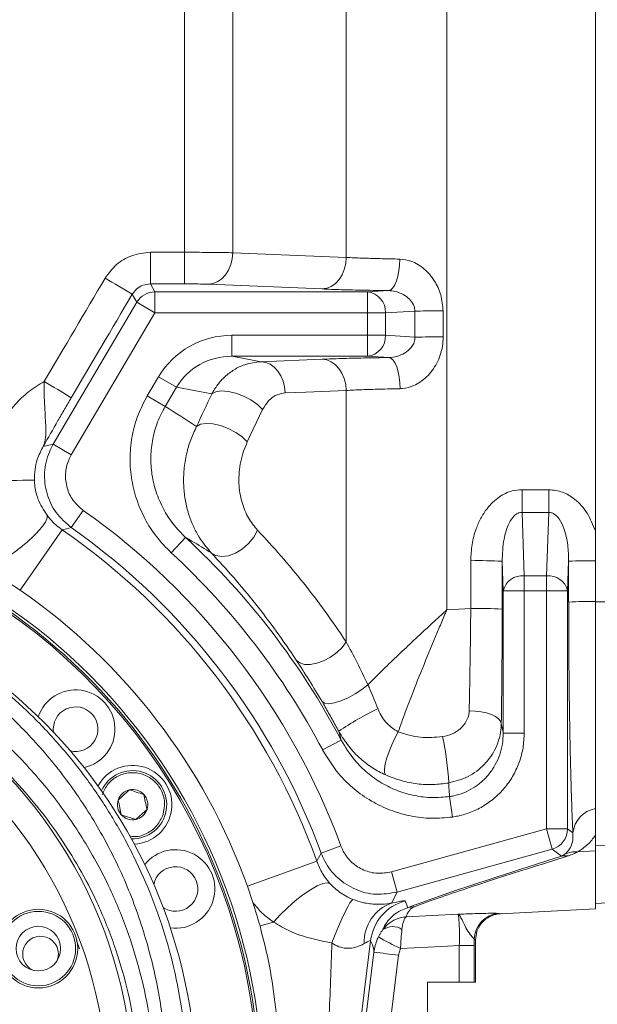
# Model space of a CAD drawing. Header units: millimetres. Extents: x 0 to 16820, y 0 to 11880.
# Tile 70 of 122: x 8236 to 8346, y 8251 to 8439. Entities that reach past the tile are written whole.
import ezdxf

# ---------------------------------------------------------------- set-up
doc = ezdxf.new("R2010")
doc.units = ezdxf.units.MM
doc.header["$LTSCALE"] = 20
doc.linetypes.add('PHANTOM', pattern=[12.7, 6.35, -1.27, 1.27, -1.27, 1.27, -1.27])
doc.styles.add('SLDTEXTSTYLE0', font='TXT', dxfattribs={"width": 0.605})
doc.dimstyles.new('SLDDIMSTYLE1', dxfattribs={"dimtxt": 140, "dimasz": 100, "dimexe": 0, "dimexo": 0.0625, "dimgap": 35, "dimtad": 1, "dimtoh": 1, "dimdec": 1, "dimrnd": 1e-09, "dimzin": 12, "dimdsep": 46, "dimtxsty": 'SLDTEXTSTYLE0', "dimsah": 1, "dimcen": 0.09, "dimadec": 0, "dimazin": 0, "dimtfac": 1, "dimtofl": 0, "dimtmove": 0, "dimatfit": 3, "dimfxl": 1, "dimfrac": 2, "dimtolj": 1, "dimtzin": 12, "dimarcsym": 0})

# ---------------------------------------------------------------- blocks, each defined once
blk = doc.blocks.new('*D12')
at = {"color": 7, "linetype": 'Continuous', "lineweight": 0}
for p, q in [((8169.5, 9516.47), (11047.1, 9516.47)), ((11017.1, 9516.47), (11017.1, 6644.47)), ((8318.2, 6644.47), (11047.1, 6644.47))]:
    blk.add_line(p, q, dxfattribs=at)
for points in [[(11017.1, 9516.47), (11002.1, 9416.47), (11032.1, 9416.47)], [(11017.1, 6644.47), (11032.1, 6744.47), (11002.1, 6744.47)]]:
    blk.add_solid(points, dxfattribs=at)
at = {"color": 7, "linetype": 'Continuous', "lineweight": 0, "insert": (10836.63, 7866.59), "char_height": 140, "attachment_point": 1, "rotation": 90, "style": 'SLDTEXTSTYLE0'}
blk.add_mtext('2872', dxfattribs=at)

msp = doc.modelspace()

# ---------------------------------------------------------------- linework, layer by layer
at = {"color": 8, "linetype": 'Continuous', "lineweight": 0}
for p, q in [((8267.18, 8394.66), (8267.18, 8504.79)), ((8276.37, 8504.89), (8276.37, 8394.58)), ((8298, 8393.68), (8298, 8462.72)), ((8317.16, 8462.83), (8317.16, 8326.48)), ((8260.66, 8388.64), (8260.66, 8394.66)), ((8260.66, 8394.66), (8267.18, 8394.66)), ((8267.18, 8388.64), (8267.18, 8394.66)), ((8260.66, 8388.64), (8261.54, 8387.11)), ((8267.18, 8388.64), (8260.66, 8388.64)), ((8293.41, 8387.67), (8271.77, 8388.57)), ((8258.1, 8385.14), (8257.22, 8386.68)), ((8261.54, 8383.11), (8261.54, 8387.11)), ((8261.54, 8387.11), (8302.02, 8387.11)), ((8302.02, 8387.11), (8306.08, 8387.35)), ((8302.02, 8383.11), (8302.02, 8387.11)), ((8242.15, 8358.06), (8258.1, 8385.14)), ((8258.1, 8385.14), (8261.54, 8383.11)), ((8261.54, 8383.11), (8245.59, 8356.04)), ((8302.02, 8383.11), (8261.54, 8383.11)), ((8302.02, 8378.84), (8302.02, 8383.11)), ((8302.02, 8383.11), (8305.49, 8383.11)), ((8311.08, 8383.45), (8305.49, 8383.11)), ((8305.49, 8383.11), (8305.49, 8378.84)), ((8311.1, 8378.5), (8311.08, 8383.45)), ((8316.45, 8383.49), (8316.47, 8378.54)), ((8276.21, 8378.84), (8302.02, 8378.84)), ((8276.21, 8378.84), (8276.21, 8374.84)), ((8302.02, 8378.84), (8305.49, 8378.84)), ((8302.02, 8378.84), (8302.02, 8374.84)), ((8305.49, 8378.84), (8311.1, 8378.5)), ((8302.02, 8374.84), (8276.21, 8374.84)), ((8276.21, 8374.84), (8281.76, 8373.79)), ((8281.76, 8373.79), (8293.41, 8374.27)), ((8306.16, 8374.59), (8302.02, 8374.84)), ((8260.07, 8367.26), (8262.23, 8370.92)), ((8262.23, 8370.92), (8265.62, 8368.92)), ((8265.62, 8368.92), (8263.46, 8365.26)), ((8272.37, 8367.64), (8265.62, 8368.92)), ((8298, 8320.37), (8298, 8368.32)), ((8260.07, 8367.26), (8263.46, 8365.26)), ((8282.06, 8364.69), (8279.14, 8358.51)), ((8242.15, 8358.06), (8245.59, 8356.04)), ((8331.5, 8345.06), (8331.5, 8349.39)), ((8331.5, 8349.39), (8336.62, 8349.39)), ((8336.62, 8345.06), (8336.62, 8349.39)), ((8245.56, 8342.18), (8247.87, 8345.45)), ((8331.5, 8345.06), (8331.92, 8332.94)), ((8336.62, 8345.06), (8331.5, 8345.06)), ((8336.2, 8332.94), (8336.62, 8345.06)), ((8235.87, 8330.2), (8243.87, 8341.74)), ((8264.65, 8337.35), (8267.37, 8340.28)), ((8327.93, 8330.11), (8327.73, 8335.73)), ((8340.39, 8335.73), (8340.2, 8330.11)), ((8331.92, 8332.94), (8331.92, 8330.11)), ((8331.92, 8332.94), (8336.2, 8332.94)), ((8336.2, 8332.94), (8336.2, 8330.11)), ((8327.93, 8330.11), (8331.92, 8330.11)), ((8327.93, 8302.94), (8327.93, 8330.11)), ((8336.2, 8330.11), (8331.92, 8330.11)), ((8331.92, 8330.11), (8331.92, 8302.94)), ((8336.2, 8284.7), (8336.2, 8330.11)), ((8340.2, 8330.11), (8336.2, 8330.11)), ((8340.2, 8330.11), (8340.2, 8284.7)), ((8317.16, 8326.48), (8321.73, 8326.73)), ((8370.5, 8328.01), (8345.5, 8327.99)), ((8297.04, 8301.61), (8296.57, 8303.32)), ((8327.93, 8302.94), (8331.92, 8302.94)), ((8293.5, 8299.75), (8297.04, 8301.61)), ((8318.26, 8286.96), (8317.69, 8290.86)), ((8306.62, 8276.5), (8336.2, 8284.7)), ((8337.27, 8280.85), (8336.2, 8284.7)), ((8340.2, 8284.7), (8336.2, 8284.7)), ((8340.2, 8284.7), (8341.19, 8283.94)), ((8293.23, 8280.06), (8296.98, 8281.44)), ((8365.5, 8282.49), (8345.5, 8281.48)), ((8337.27, 8280.85), (8307.69, 8272.65)), ((8339.04, 8279.5), (8337.27, 8280.85)), ((8339.04, 8279.5), (8339.68, 8279.86)), ((8345.5, 8280.5), (8342.06, 8280.31)), ((8279.15, 8273.8), (8292.36, 8278.54)), ((8307.69, 8272.65), (8306.62, 8276.5)), ((8307.69, 8272.65), (8306.6, 8270.55)), ((8309.47, 8267.93), (8319.25, 8268.42)), ((8327.13, 8268.57), (8327.37, 8268.52)), ((8281.56, 8266.18), (8284.15, 8266.91)), ((8247.12, 8261.85), (8246.6, 8263.4)), ((8322.39, 8262.45), (8319.55, 8262.45)), ((8319.55, 8255.47), (8319.55, 8262.45)), ((8322.39, 8262.45), (8322.39, 8255.47)), ((8307.96, 8260.6), (8297.52, 8175.61)), ((8308.35, 8261.89), (8307.96, 8260.6))]:
    msp.add_line(p, q, dxfattribs=at)
at = {"color": 7, "linetype": 'Continuous', "lineweight": 0}
for p, q in [((8345.5, 8459.45), (8345.5, 8341.52)), ((8345.5, 8341.52), (8345.5, 8335.84)), ((8345.5, 8335.84), (8345.5, 8328.08)), ((8235.87, 8330.2), (8233.09, 8332.03)), ((8345.5, 8327.99), (8345.5, 8288.77)), ((8345.5, 8281.48), (8345.5, 8280.5)), ((8345.5, 8280.5), (8345.5, 8269.47)), ((8280.2, 8270.64), (8279.15, 8273.8)), ((8370.5, 8271.78), (8345.5, 8270.47)), ((8327.37, 8268.52), (8345.5, 8269.47)), ((8322.39, 8263.58), (8322.39, 8262.45)), ((8322.63, 8263.52), (8322.63, 8263.52)), ((8322.63, 8263.52), (8322.63, 8255.47)), ((8313.5, 8255.47), (8313.5, 8176.13)), ((8319.55, 8255.47), (8313.5, 8255.47)), ((8319.55, 8255.47), (8322.39, 8255.47)), ((8322.63, 8255.47), (8322.39, 8255.47))]:
    msp.add_line(p, q, dxfattribs=at)
at = {"color": 8, "linetype": 'Continuous', "lineweight": 0, "flags": 128}
for points in [[(8271.77, 8388.57), (8272.66, 8388.71), (8273.51, 8389.07), (8274.3, 8389.63), (8274.99, 8390.38), (8275.56, 8391.28), (8275.99, 8392.31), (8276.27, 8393.42), (8276.37, 8394.58)], [(8276.37, 8394.58), (8284.08, 8394.26), (8298, 8393.68)], [(8293.41, 8387.67), (8294.29, 8387.81), (8295.15, 8388.17), (8295.93, 8388.73), (8296.63, 8389.48), (8297.2, 8390.38), (8297.63, 8391.41), (8297.9, 8392.53), (8298, 8393.68)], [(8306.08, 8387.35), (8306.49, 8387.5), (8306.89, 8387.87), (8307.25, 8388.44), (8307.57, 8389.19), (8307.84, 8390.09), (8308.04, 8391.12), (8308.17, 8392.22), (8308.22, 8393.37)], [(8311.08, 8383.45), (8311.53, 8383.46), (8312.07, 8383.46), (8312.68, 8383.47), (8313.35, 8383.47), (8314.08, 8383.48), (8314.85, 8383.48), (8315.64, 8383.49), (8316.45, 8383.49)], [(8281.76, 8373.79), (8282.64, 8373.65), (8283.49, 8373.3), (8284.27, 8372.74), (8284.96, 8372), (8285.54, 8371.1), (8285.97, 8370.08), (8286.24, 8368.98), (8286.36, 8367.83)], [(8293.41, 8374.27), (8294.29, 8374.14), (8295.14, 8373.78), (8295.92, 8373.22), (8296.61, 8372.48), (8297.18, 8371.59), (8297.62, 8370.57), (8297.89, 8369.46), (8298, 8368.32)], [(8306.16, 8374.59), (8306.57, 8374.44), (8306.96, 8374.08), (8307.32, 8373.52), (8307.64, 8372.79), (8307.9, 8371.89), (8308.1, 8370.88), (8308.23, 8369.79), (8308.29, 8368.65)], [(8272.37, 8367.64), (8273.14, 8368.05), (8274.21, 8368.22), (8275.51, 8368.13), (8276.95, 8367.8), (8278.43, 8367.24), (8279.83, 8366.5), (8281.08, 8365.63), (8282.06, 8364.69)], [(8298, 8368.32), (8290.3, 8368), (8286.36, 8367.83)], [(8269.46, 8361.46), (8270.22, 8361.87), (8271.29, 8362.04), (8272.59, 8361.95), (8274.03, 8361.62), (8275.51, 8361.06), (8276.92, 8360.32), (8278.16, 8359.45), (8279.14, 8358.51)], [(8240.23, 8357.65), (8241.05, 8357.83), (8242.15, 8358.06)], [(8245.56, 8342.18), (8244.67, 8341.95), (8243.87, 8341.74)], [(8272.28, 8337.34), (8273.16, 8336.82), (8274.27, 8336.63), (8275.54, 8336.79), (8276.88, 8337.29), (8278.2, 8338.09), (8279.39, 8339.13), (8280.39, 8340.34), (8281.11, 8341.64)], [(8288.48, 8316.87), (8289.12, 8316.34), (8290.02, 8316.06), (8291.13, 8316.04), (8292.38, 8316.28), (8293.69, 8316.76), (8294.98, 8317.46), (8296.18, 8318.33), (8297.21, 8319.32), (8298, 8320.37)], [(8293.38, 8308.99), (8293.87, 8308.67), (8294.67, 8308.58), (8295.74, 8308.73), (8296.99, 8309.11), (8298.35, 8309.69), (8299.72, 8310.43), (8301, 8311.29), (8302.12, 8312.19)], [(8327.55, 8304.78), (8327.4, 8305.25), (8327.03, 8305.71), (8326.45, 8306.13), (8325.68, 8306.5), (8324.76, 8306.81), (8323.72, 8307.04), (8322.59, 8307.18), (8321.43, 8307.23)], [(8327.55, 8304.78), (8327.89, 8303.12), (8327.93, 8302.94)], [(8305.45, 8295), (8305.3, 8295.45), (8305.29, 8296.16), (8305.44, 8297.11), (8305.73, 8298.23), (8306.15, 8299.47), (8306.67, 8300.76), (8307.27, 8302.02), (8307.91, 8303.19)], [(8292.36, 8278.54), (8292.63, 8279.02), (8293.23, 8280.06)], [(8284.15, 8266.91), (8285.4, 8268.29), (8286.8, 8269.66), (8288.27, 8270.96), (8289.75, 8272.12), (8291.16, 8273.08), (8292.44, 8273.81), (8293.52, 8274.27), (8294.36, 8274.43), (8294.9, 8274.28)], [(8295.26, 8262.95), (8295.9, 8264.56), (8296.54, 8266.1), (8297.16, 8267.53), (8297.75, 8268.78), (8298.27, 8269.81), (8298.71, 8270.58), (8299.05, 8271.07), (8299.28, 8271.24)], [(8302.65, 8263.38), (8301.43, 8253.47), (8298.94, 8233.16)], [(8319.55, 8262.45), (8316.18, 8262.28), (8308.35, 8261.89)], [(8292.82, 8176.22), (8294.04, 8186.15), (8298.92, 8225.85), (8303.26, 8261.21)]]:
    msp.add_lwpolyline(points, dxfattribs=at)
at = {"color": 7, "linetype": 'Continuous', "lineweight": 0}
for radius in [7.5, 4.25]:
    msp.add_circle((8239.31, 8261.87), radius, dxfattribs=at)
at = {"color": 8, "linetype": 'Continuous', "lineweight": 0}
msp.add_circle((8239.31, 8261.87), 7.1, dxfattribs=at)
at = {"color": 7, "linetype": 'Continuous', "lineweight": 30}
for centre, radius, start, end in [((8169.5, 7139.47), 2377, 300, 180), ((7074.5, 7139.47), 1282, 22.84568, 82.15432)]:
    msp.add_arc(centre, radius, start, end, dxfattribs=at)
at = {"color": 7, "linetype": 'PHANTOM', "lineweight": 30}
msp.add_arc((8169.5, 7139.47), 1568.22, 354.08007, 125.91993, dxfattribs=at)
at = {"color": 8, "linetype": 'Continuous', "lineweight": 0}
for centre, radius, start, end in [((8058.51, 8058.47), 383.67, 58.8083, 59.706), ((8261.54, 8383.11), 4, 90.0424, 149.4576), ((8301.65, 8383.29), 3.84, 357.3657, 84.4557), ((8301.65, 8378.66), 3.84, 275.5443, 2.6343), ((8317.86, 7902.4), 476.14, 90.1681, 90.8133), ((8143.93, 8203.51), 192.44, 58.1181, 59.9125), ((8237.09, 8179.98), 171.2, 89.5076, 92.5156), ((8169.5, 8234.47), 135.86, 20.2281, 54.7719), ((8169.5, 8234.47), 130.53, 19.7333, 55.2667), ((8169.5, 8234.47), 131.87, 20.2281, 54.7719), ((8169.5, 8234.47), 144.13, 27.7654, 47.2346), ((8169.5, 8234.47), 140.14, 27.7654, 47.2346), ((8323.11, 8246.67), 89.19, 87.0282, 90.8819), ((8344.47, 8263.47), 72.38, 89.1851, 93.2291), ((8331.51, 8329.28), 3.68, 83.5946, 166.9671), ((8336.61, 8329.28), 3.68, 13.0329, 96.4054), ((8344.47, 8262.68), 65.41, 89.1001, 93.5706), ((8323.1, 8247.36), 79.39, 86.6609, 90.9907), ((8169.5, 8234.47), 87.93, 2.0935, 60.0607), ((8329.05, 8255.78), 57.58, 115.7541, 124.3367), ((8169.5, 8234.47), 82.94, 2.0935, 60.0607), ((8267.07, 8291.26), 50.5, 2.4879, 12.6133), ((8346.41, 8283.39), 5.25, 100.0568, 173.9015), ((8336.19, 8284.71), 4, 285.5587, 359.9413), ((8339.79, 8276.34), 3.25, 80.3963, 103.2829), ((8341.75, 8275.48), 4.85, 86.2964, 115.2956), ((8309.36, 8263.07), 7.97, 110.2436, 181.7982), ((8311.58, 8262.28), 9, 105.5159, 172.9521), ((8311.07, 8264.47), 5.38, 90.8865, 104.775), ((8327.39, 8263.58), 5, 93.0551, 179.9711), ((8306.81, 8262.82), 3.24, 56.0336, 124.7398), ((8330.61, 8309.53), 52.59, 239.7628, 244.957), ((8329.27, 8443.41), 184.04, 261.8766, 263.3524)]:
    msp.add_arc(centre, radius, start, end, dxfattribs=at)
at = {"color": 7, "linetype": 'Continuous', "lineweight": 0}
for centre, radius, start, end in [((8169.5, 8234.47), 112.5, 342, 162), ((8169.5, 8234.47), 112, 335.328, 204.672), ((8169.5, 8234.47), 111.7, 335.6347, 162), ((8169.5, 8234.47), 100, 2.0935, 177.9065), ((8169.5, 8234.47), 116.49, 19.7333, 55.2667), ((8246.41, 8303.72), 7.5, 282.3297, 161.6703), ((8246.41, 8303.72), 4.25, 255.8872, 188.1128), ((8257.27, 8289.31), 7.5, 72, 151.6703), ((8257.27, 8289.31), 7.5, 272.2974, 72), ((8257.27, 8289.31), 6.5, 267.8918, 156.1082), ((8257.27, 8289.31), 2.89, 102, 162), ((8257.27, 8289.31), 2.89, 42, 102), ((8257.27, 8289.31), 2.89, 342, 42), ((8257.27, 8289.31), 2.89, 162, 222), ((8257.27, 8289.31), 2.89, 222, 282), ((8257.27, 8289.31), 2.89, 282, 342), ((8265.46, 8273.24), 7.5, 262.3297, 141.6703), ((8265.46, 8273.24), 4.25, 235.8872, 168.1128), ((8169.5, 8234.47), 116.46, 15.8012, 18.0956), ((8239.72, 8260.82), 3.4, 72, 244.4155), ((8239.72, 8260.82), 3.4, 337.5845, 72)]:
    msp.add_arc(centre, radius, start, end, dxfattribs=at)
at = {"color": 8, "linetype": 'Continuous', "lineweight": 0}
for centre, major_axis, ratio, start_param, end_param in [((8101.33, 8409.47), (2362.23, 3999.37), 0.030101, 4.720305, 4.725237), ((8106.49, 8406.42), (2362.22, 4005.37), 0.030079, 4.720265, 4.725198), ((8276.32, 8362.83), (15.99, -3.03), 0.982898, 1.761463, 2.802202), ((8276.32, 8362.83), (12.13, -2.3), 0.971911, 1.761463, 2.802202), ((14322.04, 16292.12), (6907.5, 10861.92), 0.104121, 2.452273, 2.453102), ((8180.45, 8228.01), (140.99, -83.05), 0.980193, 1.516001, 1.559358), ((8180.5, 8409.47), (0, 4039), 0.034973, 4.691903, 4.694159), ((8186.5, 8409.47), (0, 4045), 0.034921, 4.691903, 4.694159), ((8481.62, 8409.47), (0, 4045), 0.034921, 1.589026, 1.590946), ((9422.01, 8576.75), (1116.77, 309.33), 0.009153, 2.892354, 3.049544), ((4934.04, 7332.6), (3375.6, 937.3), 0.033629, 6.28126, 6.292924), ((8322.61, 8629.47), (0, 365.94), 0.034921, 3.124192, 3.142946)]:
    msp.add_ellipse(centre, major_axis=major_axis, ratio=ratio, start_param=start_param, end_param=end_param, dxfattribs=at)
for points, knots in [([(8252.05, 8389.75), (8252.72, 8390.66), (8254.05, 8392.47), (8257.13, 8394.28), (8259.45, 8394.53), (8260.66, 8394.66)], [0, 0, 0, 0, 0.324848, 0.649857, 1, 1, 1, 1]), ([(8267.18, 8394.66), (8267.97, 8394.66), (8270.1, 8394.66), (8273.47, 8394.64), (8275.4, 8394.6), (8276.37, 8394.58)], [0, 0, 0, 0, 0.227441, 0.613743, 1, 1, 1, 1]), ([(8298, 8393.68), (8298.97, 8393.64), (8300.88, 8393.55), (8304.35, 8393.45), (8306.92, 8393.4), (8308.22, 8393.37)], [0, 0, 0, 0, 0.335098, 0.662795, 1, 1, 1, 1]), ([(8308.22, 8393.37), (8308.93, 8393.29), (8310.59, 8393.08), (8312.96, 8391.58), (8314.89, 8389.3), (8316.19, 8386.53), (8316.36, 8384.52), (8316.45, 8383.49)], [0, 0, 0, 0, 0.157958, 0.3694807, 0.5768961, 0.7841734, 1, 1, 1, 1]), ([(8260.66, 8388.64), (8260.18, 8388.59), (8259.25, 8388.49), (8258.02, 8387.77), (8257.48, 8387.04), (8257.22, 8386.68)], [0, 0, 0, 0, 0.350096, 0.675005, 1, 1, 1, 1]), ([(8271.77, 8388.57), (8271.29, 8388.59), (8270.32, 8388.62), (8268.64, 8388.64), (8267.57, 8388.64), (8267.18, 8388.64)], [0, 0, 0, 0, 0.386286, 0.772576, 1, 1, 1, 1]), ([(8306.08, 8387.35), (8304.51, 8387.38), (8301.32, 8387.43), (8297.01, 8387.53), (8294.6, 8387.62), (8293.41, 8387.67)], [0, 0, 0, 0, 0.327705, 0.664916, 1, 1, 1, 1]), ([(8311.08, 8383.45), (8311.05, 8383.78), (8311.02, 8384.2), (8310.67, 8384.99), (8310.03, 8385.83), (8308.82, 8386.68), (8307.44, 8387.24), (8306.49, 8387.32), (8306.08, 8387.35)], [0, 0, 0, 0, 0.139746, 0.179322, 0.372064, 0.590159, 0.826375, 1, 1, 1, 1]), ([(8306.16, 8374.59), (8306.67, 8374.64), (8307.72, 8374.74), (8309.17, 8375.41), (8310.26, 8376.28), (8310.82, 8377.15), (8311.07, 8377.84), (8311.09, 8378.26), (8311.1, 8378.5)], [0, 0, 0, 0, 0.218768, 0.448538, 0.68356, 0.822821, 0.896604, 1, 1, 1, 1]), ([(8316.47, 8378.54), (8316.44, 8377.94), (8316.36, 8376.21), (8315.42, 8373.47), (8313.49, 8370.85), (8311.14, 8369.21), (8309.32, 8368.69), (8308.44, 8368.66), (8308.29, 8368.65)], [0, 0, 0, 0, 0.1259586, 0.3659768, 0.5957379, 0.8023295, 0.965553, 1, 1, 1, 1]), ([(8272.37, 8367.64), (8272.72, 8368.24), (8273.43, 8369.45), (8274.88, 8371.02), (8276.61, 8372.33), (8278.93, 8373.47), (8280.71, 8373.67), (8281.76, 8373.79)], [0, 0, 0, 0, 0.163876, 0.333088, 0.521249, 0.716336, 1, 1, 1, 1]), ([(8293.41, 8374.27), (8294.58, 8374.32), (8296.95, 8374.41), (8301.27, 8374.51), (8304.53, 8374.56), (8306.16, 8374.59)], [0, 0, 0, 0, 0.325828, 0.661099, 1, 1, 1, 1]), ([(8229.57, 8351.01), (8229.6, 8352.19), (8229.64, 8354.55), (8230.45, 8358.01), (8231.8, 8361.29), (8233.68, 8364.31), (8236.05, 8366.95), (8238.36, 8368.82), (8239.89, 8369.72), (8240.41, 8370.02)], [0, 0, 0, 0, 0.153613, 0.307227, 0.460897, 0.61457, 0.768474, 0.92238, 1, 1, 1, 1]), ([(8240.23, 8357.65), (8240.23, 8357.65), (8240.48, 8358.15), (8240.71, 8359.1), (8240.75, 8360.8), (8240.67, 8362.56), (8240.54, 8364.64), (8240.42, 8367.16), (8240.41, 8369.01), (8240.41, 8370.02)], [0, 0, 0, 0, 0.001468, 0.21485, 0.356165, 0.501381, 0.652999, 0.81049, 1, 1, 1, 1]), ([(8286.36, 8367.83), (8285.88, 8367.76), (8284.77, 8367.6), (8283.21, 8366.59), (8282.42, 8365.28), (8282.06, 8364.69)], [0, 0, 0, 0, 0.294795, 0.6819, 1, 1, 1, 1]), ([(8308.29, 8368.65), (8306.97, 8368.62), (8304.38, 8368.57), (8300.89, 8368.46), (8298.98, 8368.36), (8298, 8368.32)], [0, 0, 0, 0, 0.3388729, 0.6647119, 1, 1, 1, 1]), ([(8245.57, 8366.92), (8245.15, 8366.19), (8244.28, 8364.72), (8242.48, 8361.6), (8241.15, 8359.27), (8240.23, 8357.65), (8240.23, 8357.65)], [0, 0, 0, 0, 0.2270265, 0.4593728, 0.9975861, 1, 1, 1, 1]), ([(8264.65, 8337.35), (8263.69, 8338.33), (8261.75, 8340.3), (8259.53, 8343.82), (8257.9, 8347.63), (8256.94, 8351.66), (8256.68, 8355.77), (8257.13, 8359.82), (8258.22, 8363.72), (8259.45, 8366.08), (8260.07, 8367.26)], [0, 0, 0, 0, 0.126411, 0.252816, 0.379289, 0.505752, 0.630963, 0.756165, 0.878084, 1, 1, 1, 1]), ([(8263.46, 8365.26), (8262.96, 8364.29), (8261.92, 8362.32), (8261.03, 8359.09), (8260.65, 8355.7), (8260.87, 8352.27), (8261.68, 8348.89), (8263.05, 8345.72), (8264.92, 8342.77), (8266.54, 8341.12), (8267.37, 8340.28)], [0, 0, 0, 0, 0.119839, 0.243192, 0.366382, 0.493297, 0.61803, 0.746466, 0.871446, 1, 1, 1, 1]), ([(8272.28, 8337.34), (8271.36, 8338.42), (8269.99, 8340.06), (8268.64, 8342.8), (8267.81, 8345.08), (8267.23, 8347.59), (8266.95, 8350.35), (8267.03, 8353.27), (8267.5, 8356.18), (8268.3, 8358.96), (8269.07, 8360.62), (8269.46, 8361.46)], [0, 0, 0, 0, 0.180003, 0.271094, 0.363925, 0.462096, 0.562741, 0.67258, 0.785787, 0.891674, 1, 1, 1, 1]), ([(8279.14, 8358.51), (8278.89, 8357.93), (8278.39, 8356.76), (8277.86, 8354.81), (8277.55, 8352.74), (8277.5, 8350.69), (8277.7, 8348.74), (8278.22, 8346.43), (8279.29, 8343.85), (8280.5, 8342.38), (8281.11, 8341.64)], [0, 0, 0, 0, 0.10924, 0.218378, 0.328459, 0.438443, 0.53563, 0.632837, 0.815391, 1, 1, 1, 1]), ([(8240.23, 8357.65), (8239.82, 8356.83), (8239.1, 8355.43), (8238.6, 8353.2), (8238.57, 8351.85), (8238.56, 8351.17)], [0, 0, 0, 0, 0.402068, 0.696756, 1, 1, 1, 1]), ([(8245.56, 8342.18), (8244.54, 8343.07), (8242.49, 8344.84), (8240.75, 8348.6), (8240.28, 8352.65), (8240.99, 8355.9), (8241.89, 8357.57), (8242.15, 8358.06)], [0, 0, 0, 0, 0.226631, 0.453301, 0.679848, 0.906331, 1, 1, 1, 1]), ([(8245.59, 8356.04), (8245.42, 8355.71), (8244.82, 8354.59), (8244.35, 8352.43), (8244.66, 8349.73), (8245.82, 8347.22), (8247.18, 8346.04), (8247.87, 8345.45)], [0, 0, 0, 0, 0.093682, 0.320169, 0.546694, 0.77335, 1, 1, 1, 1]), ([(8238.56, 8351.17), (8238.57, 8351), (8238.6, 8350.36), (8238.76, 8349.25), (8239.02, 8348.28), (8239.61, 8346.6), (8240.31, 8345.52), (8240.96, 8344.52)], [0, 0, 0, 0, 0.067987, 0.252283, 0.444144, 0.483569, 1, 1, 1, 1]), ([(8321.73, 8335.84), (8321.78, 8336.88), (8321.88, 8338.95), (8322.6, 8341.67), (8323.6, 8343.96), (8324.97, 8346.12), (8326.94, 8348.03), (8329.35, 8349.22), (8330.87, 8349.34), (8331.5, 8349.39)], [0, 0, 0, 0, 0.168654, 0.337162, 0.455879, 0.574451, 0.752637, 0.897054, 1, 1, 1, 1]), ([(8336.62, 8349.39), (8337.51, 8349.29), (8339.28, 8349.1), (8341.87, 8347.49), (8344.12, 8344.96), (8345.03, 8342.68), (8345.5, 8341.52)], [0, 0, 0, 0, 0.209958, 0.419011, 0.705705, 1, 1, 1, 1]), ([(8331.5, 8345.06), (8331.32, 8345.04), (8331.06, 8345.03), (8330.51, 8344.81), (8330.12, 8344.51), (8329.44, 8343.77), (8328.66, 8342.33), (8327.86, 8339.48), (8327.78, 8337.15), (8327.73, 8335.73)], [0, 0, 0, 0, 0.047631, 0.067114, 0.153286, 0.176261, 0.342595, 0.600744, 1, 1, 1, 1]), ([(8340.39, 8335.73), (8340.37, 8336.77), (8340.32, 8338.88), (8339.71, 8341.64), (8338.8, 8343.66), (8337.89, 8344.65), (8337.16, 8345.02), (8336.79, 8345.05), (8336.62, 8345.06)], [0, 0, 0, 0, 0.293241, 0.596494, 0.789159, 0.90395, 0.955034, 1, 1, 1, 1]), ([(8231.18, 8335.14), (8231.98, 8335.62), (8233.58, 8336.58), (8236.07, 8338.44), (8238.27, 8340.35), (8239.97, 8342.15), (8240.94, 8343.6), (8241.06, 8344.27), (8240.97, 8344.5), (8240.96, 8344.52)], [0, 0, 0, 0, 0.165066, 0.330132, 0.495198, 0.660264, 0.82533, 0.985474, 1, 1, 1, 1]), ([(8240.96, 8344.52), (8241.16, 8344.26), (8241.66, 8343.64), (8242.61, 8342.68), (8243.44, 8342.05), (8243.87, 8341.74)], [0, 0, 0, 0, 0.254233, 0.620251, 1, 1, 1, 1]), ([(8281.11, 8341.64), (8282.59, 8340.04), (8285.56, 8336.84), (8289.85, 8331.66), (8294.03, 8326.21), (8296.68, 8322.32), (8298, 8320.37)], [0, 0, 0, 0, 0.248812, 0.498054, 0.748747, 1, 1, 1, 1]), ([(8272.28, 8337.34), (8271.04, 8338.1), (8269.42, 8339.1), (8267.76, 8340.05), (8267.37, 8340.28)], [0, 0, 0, 0, 0.758203, 1, 1, 1, 1]), ([(8288.48, 8316.87), (8287.22, 8318.73), (8284.69, 8322.45), (8280.7, 8327.68), (8276.57, 8332.68), (8273.71, 8335.78), (8272.28, 8337.34)], [0, 0, 0, 0, 0.248684, 0.497937, 0.748743, 1, 1, 1, 1]), ([(8177.94, 8333.98), (8180.62, 8333.69), (8185.73, 8333.12), (8193.15, 8331.53), (8200.24, 8329.48), (8207.2, 8326.88), (8213.99, 8323.73), (8220.55, 8320.06), (8226.85, 8315.86), (8232.85, 8311.16), (8238.61, 8305.89), (8244.03, 8300.05), (8249.07, 8293.64), (8253.62, 8286.76), (8257.64, 8279.4), (8261.06, 8271.64), (8263.86, 8263.46), (8265.95, 8254.94), (8267.3, 8246.43), (8267.58, 8240.75), (8267.72, 8238.06)], [0, 0, 0, 0, 0.054996, 0.10488, 0.15509, 0.206294, 0.257827, 0.309963, 0.362416, 0.415831, 0.469562, 0.526337, 0.583474, 0.641732, 0.700375, 0.760146, 0.820338, 0.881883, 0.943908, 1, 1, 1, 1]), ([(8263.72, 8238.71), (8263.59, 8241.32), (8263.28, 8247.71), (8261.55, 8257.71), (8258.46, 8268.52), (8254.22, 8278.68), (8248.97, 8288.09), (8242.84, 8296.7), (8236, 8304.38), (8228.57, 8311.09), (8220.7, 8316.87), (8212.35, 8321.75), (8203.62, 8325.71), (8194.63, 8328.73), (8186.89, 8330.52), (8182.17, 8331.17), (8180.6, 8331.38)], [0, 0, 0, 0, 0.057533, 0.140681, 0.224108, 0.307273, 0.385975, 0.464897, 0.543592, 0.615556, 0.687701, 0.759639, 0.828316, 0.897181, 0.965831, 1, 1, 1, 1]), ([(8302.12, 8312.19), (8302.88, 8312.95), (8304.5, 8314.59), (8307.19, 8317.18), (8310.13, 8319.96), (8312.72, 8322.37), (8314.64, 8324.15), (8315.72, 8325.15), (8316.34, 8325.72), (8316.69, 8326.05), (8316.89, 8326.23), (8317, 8326.34), (8317.07, 8326.4), (8317.11, 8326.43), (8317.13, 8326.46), (8317.15, 8326.47), (8317.16, 8326.48)], [0, 0, 0, 0, 0.16677, 0.359618, 0.552483, 0.748542, 0.857068, 0.918469, 0.953441, 0.973402, 0.984804, 0.991318, 0.995039, 0.997667, 0.998157, 1, 1, 1, 1]), ([(8317.16, 8326.48), (8317.15, 8326.46), (8317.14, 8326.44), (8317.1, 8326.35), (8316.97, 8326.03), (8316.48, 8324.87), (8315.17, 8321.73), (8313.11, 8316.8), (8310.97, 8311.48), (8309.23, 8306.94), (8308.35, 8304.44), (8307.91, 8303.19)], [0, 0, 0, 0, 0.001732, 0.003202, 0.011465, 0.041075, 0.148374, 0.405385, 0.662349, 0.831186, 1, 1, 1, 1]), ([(8321.43, 8307.23), (8321.45, 8308.21), (8321.53, 8311.74), (8321.62, 8316.85), (8321.69, 8322.43), (8321.72, 8325.29), (8321.73, 8326.73)], [0, 0, 0, 0, 0.158507, 0.573052, 0.785744, 1, 1, 1, 1]), ([(8341.19, 8283.94), (8341.15, 8284.89), (8341.07, 8286.79), (8340.95, 8290.03), (8340.84, 8293.57), (8340.74, 8297.36), (8340.65, 8301.35), (8340.58, 8305.52), (8340.51, 8309.91), (8340.45, 8315.11), (8340.41, 8321.13), (8340.4, 8325.68), (8340.4, 8327.97)], [0, 0, 0, 0, 0.090504, 0.181008, 0.274144, 0.36728, 0.457783, 0.548286, 0.641413, 0.73454, 0.866286, 1, 1, 1, 1]), ([(8181.78, 8325.53), (8183.15, 8325.33), (8187.66, 8324.66), (8195.19, 8322.86), (8204.14, 8319.76), (8212.8, 8315.74), (8221.05, 8310.78), (8228.8, 8304.95), (8236.05, 8298.2), (8242.66, 8290.53), (8248.5, 8281.99), (8253.13, 8273.3), (8256.63, 8264.62), (8259.14, 8256.1), (8260.9, 8247.35), (8261.35, 8241.4), (8261.57, 8238.43)], [0, 0, 0, 0, 0.031743, 0.104364, 0.177213, 0.249858, 0.325529, 0.40142, 0.477112, 0.558548, 0.640227, 0.721665, 0.791101, 0.860849, 0.930583, 1, 1, 1, 1]), ([(8298, 8320.37), (8298.69, 8319.07), (8300.07, 8316.45), (8301.44, 8313.62), (8302.12, 8312.19)], [0, 0, 0, 0, 0.497028, 1, 1, 1, 1]), ([(8293.38, 8308.99), (8292.56, 8310.36), (8290.91, 8313.14), (8289.29, 8315.62), (8288.48, 8316.87)], [0, 0, 0, 0, 0.49679, 1, 1, 1, 1]), ([(8302.12, 8312.19), (8302.25, 8311.92), (8302.64, 8311.05), (8303.29, 8309.52), (8303.78, 8308.27), (8304.03, 8307.64)], [0, 0, 0, 0, 0.188108, 0.588983, 1, 1, 1, 1]), ([(8258.58, 8237.72), (8258.37, 8240.52), (8257.94, 8246.13), (8256.28, 8254.48), (8253.85, 8262.72), (8250.75, 8270.35), (8247.17, 8277.29), (8243.22, 8283.58), (8238.71, 8289.58), (8233.95, 8294.9), (8229.08, 8299.56), (8224.19, 8303.61), (8218.98, 8307.37), (8215.25, 8309.56), (8213.38, 8310.67)], [0, 0, 0, 0, 0.092975, 0.186796, 0.283263, 0.380623, 0.463031, 0.545973, 0.630587, 0.715777, 0.785947, 0.856455, 0.928037, 1, 1, 1, 1]), ([(8296.57, 8303.32), (8296.15, 8304.09), (8295.29, 8305.66), (8294.21, 8307.55), (8293.58, 8308.64), (8293.38, 8308.99)], [0, 0, 0, 0, 0.398342, 0.806887, 1, 1, 1, 1]), ([(8304.03, 8307.64), (8304.07, 8307.55), (8304.48, 8306.5), (8305.55, 8304.69), (8307.17, 8303.67), (8307.91, 8303.19)], [0, 0, 0, 0, 0.044726, 0.557568, 1, 1, 1, 1]), ([(8316.35, 8302.29), (8316.99, 8302.43), (8318.25, 8302.73), (8319.83, 8303.77), (8320.98, 8305.17), (8321.39, 8306.42), (8321.42, 8307.12), (8321.43, 8307.23)], [0, 0, 0, 0, 0.242649, 0.478273, 0.715214, 0.955717, 1, 1, 1, 1]), ([(8327.55, 8304.78), (8327.54, 8304.53), (8327.52, 8303.62), (8327.24, 8302.05), (8326.35, 8299.57), (8324.48, 8296.88), (8321.33, 8294.46), (8318.8, 8293.79), (8317.52, 8293.45)], [0, 0, 0, 0, 0.046483, 0.169721, 0.296684, 0.535129, 0.766019, 1, 1, 1, 1]), ([(8305.45, 8295), (8304.63, 8295.41), (8302.96, 8296.26), (8300.6, 8298.1), (8298.35, 8300.41), (8297.17, 8302.34), (8296.57, 8303.32)], [0, 0, 0, 0, 0.225593, 0.456361, 0.723994, 1, 1, 1, 1]), ([(8307.91, 8303.19), (8309.31, 8302.76), (8312.04, 8301.91), (8314.94, 8302.16), (8316.35, 8302.29)], [0, 0, 0, 0, 0.512959, 1, 1, 1, 1]), ([(8317.69, 8290.86), (8317.96, 8290.91), (8318.88, 8291.06), (8320.43, 8291.54), (8322.25, 8292.46), (8323.89, 8293.69), (8325.31, 8295.19), (8326.46, 8296.92), (8327.3, 8298.83), (8327.83, 8300.86), (8327.89, 8302.25), (8327.93, 8302.94)], [0, 0, 0, 0, 0.04611, 0.162932, 0.279759, 0.398602, 0.517458, 0.637916, 0.758389, 0.87919, 1, 1, 1, 1]), ([(8331.92, 8302.94), (8331.88, 8302.02), (8331.79, 8300.19), (8331.08, 8297.51), (8329.95, 8294.98), (8328.41, 8292.69), (8326.51, 8290.71), (8324.32, 8289.08), (8321.9, 8287.87), (8319.84, 8287.23), (8318.61, 8287.02), (8318.26, 8286.96)], [0, 0, 0, 0, 0.120191, 0.240377, 0.360625, 0.480864, 0.59994, 0.719008, 0.83634, 0.95367, 1, 1, 1, 1]), ([(8297.04, 8301.61), (8297.84, 8300.29), (8299.23, 8298), (8301.98, 8295.33), (8304.73, 8293.36), (8307.78, 8291.9), (8311.01, 8290.97), (8314.36, 8290.56), (8316.58, 8290.76), (8317.69, 8290.86)], [0, 0, 0, 0, 0.186521, 0.3231591, 0.4597846, 0.594936, 0.7300744, 0.8650413, 1, 1, 1, 1]), ([(8318.26, 8286.96), (8316.92, 8286.84), (8314.25, 8286.59), (8310.24, 8287.07), (8306.37, 8288.18), (8302.72, 8289.92), (8299.42, 8292.26), (8296.13, 8295.44), (8294.46, 8298.17), (8293.5, 8299.75)], [0, 0, 0, 0, 0.135303, 0.270612, 0.405858, 0.541112, 0.677553, 0.814003, 1, 1, 1, 1]), ([(8317.52, 8293.45), (8316.54, 8293.33), (8314.55, 8293.07), (8311.48, 8293.24), (8308.39, 8293.82), (8306.44, 8294.6), (8305.45, 8295)], [0, 0, 0, 0, 0.239102, 0.48406, 0.738549, 1, 1, 1, 1]), ([(8317.69, 8290.86), (8317.65, 8291.42), (8317.6, 8292.11), (8317.55, 8292.97), (8317.53, 8293.28), (8317.52, 8293.45)], [0, 0, 0, 0, 0.648934, 0.798277, 1, 1, 1, 1]), ([(8256.73, 8283.35), (8257.07, 8283.29), (8258.2, 8283.1), (8260.1, 8283.77), (8262.07, 8285.23), (8262.74, 8286.69), (8263.07, 8287.43)], [0, 0, 0, 0, 0.125952, 0.417301, 0.708651, 1, 1, 1, 1]), ([(8339.68, 8279.86), (8339.99, 8280.17), (8340.62, 8280.8), (8341.2, 8282.14), (8341.2, 8283.35), (8341.19, 8283.94)], [0, 0, 0, 0, 0.336021, 0.67394, 1, 1, 1, 1]), ([(8345.5, 8283.49), (8345.03, 8282.86), (8344.1, 8281.59), (8342.74, 8280.74), (8342.06, 8280.31)], [0, 0, 0, 0, 0.496238, 1, 1, 1, 1]), ([(8296.98, 8281.44), (8297.12, 8281.1), (8297.61, 8279.93), (8298.99, 8278.2), (8301.27, 8276.72), (8303.95, 8276.04), (8305.73, 8276.35), (8306.62, 8276.5)], [0, 0, 0, 0, 0.093682, 0.320169, 0.546694, 0.77335, 1, 1, 1, 1]), ([(8307.69, 8272.65), (8306.35, 8272.42), (8303.68, 8271.95), (8299.67, 8272.99), (8296.24, 8275.19), (8294.18, 8277.8), (8293.44, 8279.55), (8293.23, 8280.06)], [0, 0, 0, 0, 0.226631, 0.453301, 0.679848, 0.906331, 1, 1, 1, 1]), ([(8340.33, 8279.54), (8337.68, 8278.72), (8332.67, 8277.15), (8325.96, 8275), (8320.09, 8273.06), (8314.88, 8271.29), (8312.29, 8270.33), (8310.99, 8269.85)], [0, 0, 0, 0, 0.215144, 0.407715, 0.601383, 0.799588, 1, 1, 1, 1]), ([(8342.06, 8280.31), (8341.83, 8280.18), (8341.35, 8279.91), (8340.67, 8279.67), (8340.33, 8279.54)], [0, 0, 0, 0, 0.495367, 1, 1, 1, 1]), ([(8292.36, 8278.54), (8292.71, 8277.73), (8293.18, 8276.62), (8294.08, 8275.26), (8294.59, 8274.66), (8294.9, 8274.28)], [0, 0, 0, 0, 0.507441, 0.68997, 1, 1, 1, 1]), ([(8294.9, 8274.28), (8295.31, 8273.88), (8296.38, 8272.79), (8297.9, 8271.81), (8299.07, 8271.33), (8299.28, 8271.24)], [0, 0, 0, 0, 0.330659, 0.87931, 1, 1, 1, 1]), ([(8284.15, 8266.91), (8283.39, 8267.46), (8281.93, 8268.51), (8280.76, 8269.95), (8280.2, 8270.64)], [0, 0, 0, 0, 0.519432, 1, 1, 1, 1]), ([(8299.28, 8271.24), (8299.91, 8271.03), (8300.8, 8270.72), (8302.08, 8270.47), (8303.15, 8270.34), (8304.75, 8270.3), (8305.86, 8270.42), (8306.47, 8270.53), (8306.6, 8270.55)], [0, 0, 0, 0, 0.179837, 0.253656, 0.399219, 0.545194, 0.898055, 1, 1, 1, 1]), ([(8306.6, 8270.55), (8307.04, 8270.64), (8307.92, 8270.83), (8308.9, 8271), (8309.07, 8270.97), (8309.18, 8270.95)], [0, 0, 0, 0, 0.294303, 0.596923, 1, 1, 1, 1]), ([(8304.97, 8265.48), (8304.97, 8265.51), (8305.01, 8265.64), (8305.16, 8266.02), (8305.61, 8266.7), (8306.18, 8267.48), (8306.98, 8268.26), (8308.05, 8269.03), (8309.25, 8269.5), (8309.7, 8269.67)], [0, 0, 0, 0, 0.04755, 0.262777, 0.477943, 0.623503, 0.769078, 0.913229, 1, 1, 1, 1]), ([(8310.99, 8269.85), (8310.76, 8269.74), (8310.29, 8269.51), (8310.03, 8269.12), (8309.57, 8268.5), (8309.5, 8268.12), (8309.48, 8267.94), (8309.47, 8267.93)], [0, 0, 0, 0, 0.119538, 0.239773, 0.48421, 0.979323, 1, 1, 1, 1]), ([(8319.25, 8268.42), (8319.26, 8268.42), (8319.37, 8268.42), (8320.02, 8268.45), (8321.29, 8268.5), (8323.25, 8268.56), (8325.21, 8268.6), (8326.75, 8268.61), (8327, 8268.58), (8327.13, 8268.57)], [0, 0, 0, 0, 0.001442, 0.028885, 0.165779, 0.326729, 0.556003, 0.778246, 1, 1, 1, 1]), ([(8319.55, 8262.45), (8319.56, 8263.1), (8319.59, 8264.43), (8319.55, 8266.21), (8319.47, 8267.59), (8319.36, 8268.29), (8319.28, 8268.38), (8319.25, 8268.42)], [0, 0, 0, 0, 0.213484, 0.433262, 0.654082, 0.876382, 1, 1, 1, 1]), ([(8322.39, 8263.58), (8322.34, 8263.68), (8322.23, 8263.9), (8321.52, 8264.62), (8320.7, 8265.95), (8320.12, 8267.31), (8319.71, 8268.08), (8319.44, 8268.36), (8319.3, 8268.41), (8319.25, 8268.42), (8319.25, 8268.42)], [0, 0, 0, 0, 0.108438, 0.234686, 0.425422, 0.651874, 0.818975, 0.932713, 0.998382, 1, 1, 1, 1]), ([(8295.26, 8262.95), (8293.88, 8263.21), (8291.08, 8263.75), (8287.33, 8265.05), (8285.15, 8266.33), (8284.15, 8266.91)], [0, 0, 0, 0, 0.344563, 0.699784, 1, 1, 1, 1]), ([(8304.97, 8265.48), (8305.44, 8266.01), (8306.12, 8266.76), (8307.51, 8267.52), (8308.53, 8267.84), (8309.28, 8267.92), (8309.47, 8267.93), (8309.47, 8267.93)], [0, 0, 0, 0, 0.397465, 0.567284, 0.892649, 0.997013, 1, 1, 1, 1]), ([(8309.47, 8267.93), (8309.47, 8267.93), (8309.43, 8267.92), (8309.28, 8267.84), (8309.08, 8267.53), (8308.81, 8266.78), (8308.7, 8266.03), (8308.62, 8265.51)], [0, 0, 0, 0, 0.002991, 0.107351, 0.432216, 0.602525, 1, 1, 1, 1]), ([(8304.12, 8264.1), (8304.21, 8264.26), (8304.46, 8264.75), (8304.76, 8265.19), (8304.97, 8265.48)], [0, 0, 0, 0, 0.335353, 1, 1, 1, 1]), ([(8308.62, 8265.51), (8308.56, 8264.93), (8308.48, 8264.18), (8308.4, 8262.92), (8308.37, 8262.31), (8308.35, 8261.89)], [0, 0, 0, 0, 0.5250902, 0.6723527, 1, 1, 1, 1]), ([(8295.26, 8262.95), (8295.11, 8258.15), (8294.81, 8248.56), (8294.08, 8239), (8293.72, 8234.21)], [0, 0, 0, 0, 0.499801, 1, 1, 1, 1]), ([(8301.39, 8262.82), (8301.27, 8262.75), (8300.7, 8262.43), (8299.58, 8261.98), (8298.21, 8261.88), (8297.03, 8262.06), (8296.12, 8262.38), (8295.47, 8262.81), (8295.26, 8262.95)], [0, 0, 0, 0, 0.085649, 0.403102, 0.621357, 0.696727, 0.902814, 1, 1, 1, 1]), ([(8302.65, 8263.38), (8302.6, 8263.39), (8302.49, 8263.42), (8301.81, 8263.04), (8301.39, 8262.82)], [0, 0, 0, 0, 0.397816, 1, 1, 1, 1]), ([(8303.26, 8261.21), (8303.26, 8261.37), (8303.24, 8262.15), (8302.91, 8262.84), (8302.65, 8263.38)], [0, 0, 0, 0, 0.205896, 1, 1, 1, 1]), ([(8303.26, 8261.21), (8303.42, 8262.05), (8303.62, 8263.04), (8304.05, 8263.95), (8304.12, 8264.1)], [0, 0, 0, 0, 0.836944, 1, 1, 1, 1])]:
    msp.add_open_spline(points, degree=3, knots=knots, dxfattribs=at)
at = {"color": 7, "linetype": 'Continuous', "lineweight": 0}
for points, knots in [([(8345.5, 8328.08), (8345.5, 8326.08), (8345.5, 8322.05), (8345.5, 8316.71), (8345.5, 8312.09), (8345.5, 8308.15), (8345.5, 8304.33), (8345.5, 8299.52), (8345.5, 8295.12), (8345.5, 8291.2), (8345.5, 8289.44), (8345.5, 8288.56)], [0, 0, 0, 0, 0.1306642, 0.2632263, 0.3545247, 0.4458231, 0.5397728, 0.6337227, 0.8142414, 0.9071205, 1, 1, 1, 1]), ([(8327.72, 8326.61), (8327.72, 8325.06), (8327.72, 8321.94), (8327.69, 8317.28), (8327.65, 8312.63), (8327.61, 8308.44), (8327.57, 8305.87), (8327.55, 8304.78)], [0, 0, 0, 0, 0.206658, 0.414752, 0.627374, 0.841558, 1, 1, 1, 1]), ([(8256.67, 8292.14), (8256.29, 8291.79), (8255.57, 8291.15), (8254.86, 8290.5), (8254.53, 8290.2)], [0, 0, 0, 0, 0.534747, 1, 1, 1, 1]), ([(8259.42, 8291.24), (8258.93, 8291.4), (8258.01, 8291.7), (8257.1, 8292), (8256.67, 8292.14)], [0, 0, 0, 0, 0.534747, 1, 1, 1, 1]), ([(8260.02, 8288.42), (8259.91, 8288.92), (8259.71, 8289.87), (8259.51, 8290.81), (8259.42, 8291.24)], [0, 0, 0, 0, 0.534747, 1, 1, 1, 1]), ([(8254.53, 8290.2), (8254.63, 8289.7), (8254.83, 8288.76), (8255.03, 8287.82), (8255.13, 8287.38)], [0, 0, 0, 0, 0.5347467, 1, 1, 1, 1]), ([(8255.13, 8287.38), (8255.62, 8287.22), (8256.53, 8286.92), (8257.45, 8286.63), (8257.87, 8286.49)], [0, 0, 0, 0, 0.534747, 1, 1, 1, 1]), ([(8257.87, 8286.49), (8258.25, 8286.83), (8258.97, 8287.48), (8259.68, 8288.12), (8260.02, 8288.42)], [0, 0, 0, 0, 0.5347467, 1, 1, 1, 1]), ([(8345.5, 8288.56), (8345.5, 8287.6), (8345.5, 8285.67), (8345.5, 8284.22), (8345.5, 8283.49)], [0, 0, 0, 0, 0.496559, 1, 1, 1, 1]), ([(8345.5, 8280.5), (8345.5, 8280.9), (8345.5, 8281.71), (8345.5, 8282.89), (8345.5, 8283.49)], [0, 0, 0, 0, 0.4979643, 1, 1, 1, 1]), ([(8322.63, 8263.52), (8322.69, 8264.08), (8322.8, 8265.21), (8323.66, 8266.7), (8324.93, 8267.84), (8326.23, 8268.38), (8327.07, 8268.5), (8327.35, 8268.51), (8327.37, 8268.52)], [0, 0, 0, 0, 0.221921, 0.443839, 0.665824, 0.887943, 0.992464, 1, 1, 1, 1]), ([(8285.18, 8235.34), (8285.19, 8237.9), (8285.19, 8243.05), (8284.59, 8250.78), (8283.5, 8258.54), (8282.21, 8263.63), (8281.56, 8266.18)], [0, 0, 0, 0, 0.247029, 0.495005, 0.746658, 1, 1, 1, 1])]:
    msp.add_open_spline(points, degree=3, knots=knots, dxfattribs=at)
at = {"color": 8, "linetype": 'Continuous', "lineweight": 0}
msp.add_open_spline([(8263.07, 8287.43), (8263.23, 8288.22), (8263.55, 8289.79), (8262.84, 8292.16), (8261.34, 8294.07), (8259.2, 8295.26), (8256.78, 8295.55), (8254.44, 8294.89), (8252.47, 8293.39), (8251.8, 8291.93), (8251.47, 8291.2)], degree=3, dxfattribs=at)

# ---------------------------------------------------------------- dimensions: what is measured, and where the dimension line sits
at = {"color": 7, "linetype": 'Continuous', "lineweight": 0}
dim = msp.add_linear_dim(base=(11017.1, 6644.47), p1=(8169.5, 9516.47), p2=(8318.2, 6644.47), angle=90, dimstyle='SLDDIMSTYLE1', dxfattribs=at)
dim.commit()
dim.dimension.update_dxf_attribs({"geometry": '*D12', "text_midpoint": (11017.1, 8080.47), "dimtype": 160})

doc.saveas('drawing.dxf')
